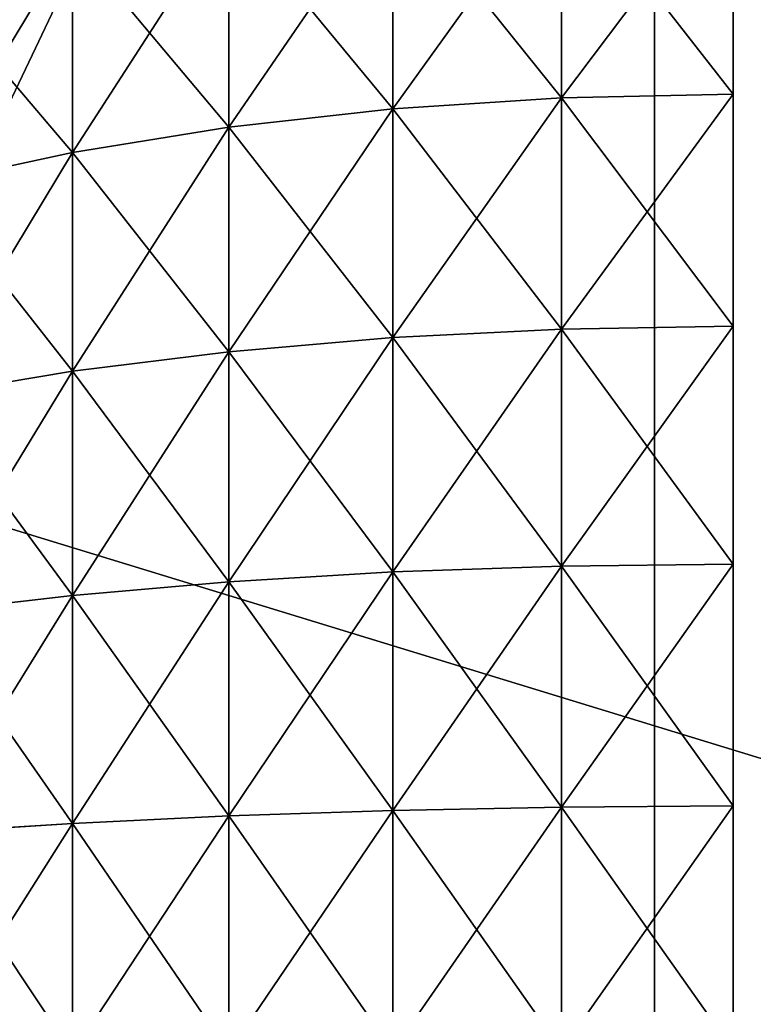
# Model space of a CAD drawing. Extents: x 0.04 to 6.5, y -3.23 to 3.23.
# Tile 76 of 256: x 0.4698 to 0.5105, y 0.0066 to 0.0611. Entities that reach past the tile are written whole.
import ezdxf

# ---------------------------------------------------------------- set-up
doc = ezdxf.new("R2010")
doc.units = 0
doc.header["$MEASUREMENT"] = 0
doc.layers.get('0').update_dxf_attribs({"linetype": 'CONTINUOUS'})

# ---------------------------------------------------------------- blocks, each defined once
blk = doc.blocks.new('CERAMICZNA_WISZ_CA_KR_TKA0')
at = {"color": 0}
for p, q in [((0.081214, 0.151778, 1.905954), (0.576871, 0, 6.360208)), ((0.081214, 0.151778, 1.905954), (0.576871, 0, 6.360208)), ((0.504981, 0.131591, 0.961786), (0.504981, -0.131591, 0.961786)), ((0.504981, 0.131591, 0.961786), (0.504981, -0.131591, 0.961786)), ((0.509333, 0.057, 61.256349), (0.509333, 0.069434, 61.261736)), ((0.509333, 0.069434, 61.545083), (0.509333, 0.057, 61.550471)), ((0.509333, 0.057, 61.256349), (0.509333, 0.069434, 61.261736)), ((0.509333, 0.069434, 61.545083), (0.509333, 0.057, 61.550471)), ((0.499842, 0.069183, 61.26225), (0.499842, 0.056795, 61.256882)), ((0.499842, 0.056795, 61.549933), (0.499842, 0.069183, 61.544569)), ((0.499842, 0.069183, 61.26225), (0.499842, 0.056795, 61.256882)), ((0.499842, 0.056795, 61.549933), (0.499842, 0.069183, 61.544569)), ((0.490489, 0.068435, 61.263793), (0.490489, 0.056182, 61.258487)), ((0.490489, 0.056182, 61.548332), (0.490489, 0.068435, 61.543026)), ((0.490489, 0.068435, 61.263793), (0.490489, 0.056182, 61.258487)), ((0.490489, 0.056182, 61.548332), (0.490489, 0.068435, 61.543026)), ((0.481411, 0.067199, 61.26634), (0.481411, 0.05517, 61.261126)), ((0.481411, 0.05517, 61.545694), (0.481411, 0.067199, 61.540479)), ((0.481411, 0.067199, 61.26634), (0.481411, 0.05517, 61.261126)), ((0.481411, 0.05517, 61.545694), (0.481411, 0.067199, 61.540479)), ((0.47274, 0.065495, 61.269848), (0.47274, 0.053774, 61.264769)), ((0.47274, 0.053774, 61.542046), (0.47274, 0.065495, 61.536971)), ((0.47274, 0.065495, 61.269848), (0.47274, 0.053774, 61.264769)), ((0.47274, 0.053774, 61.542046), (0.47274, 0.065495, 61.536971)), ((0.499842, 0.056795, 61.256882), (0.490489, 0.056182, 61.258487)), ((0.499842, 0.056795, 61.256882), (0.490489, 0.056182, 61.258487)), ((0.499842, 0.056795, 61.549933), (0.490489, 0.056182, 61.548332)), ((0.499842, 0.056795, 61.549933), (0.490489, 0.056182, 61.548332)), ((0.509333, 0.057, 61.256349), (0.499842, 0.056795, 61.256882)), ((0.509333, 0.057, 61.256349), (0.499842, 0.056795, 61.256882)), ((0.509333, 0.057, 61.550471), (0.499842, 0.056795, 61.549933)), ((0.509333, 0.057, 61.550471), (0.499842, 0.056795, 61.549933)), ((0.499842, 0.056795, 61.256882), (0.499842, 0.043991, 61.2526)), ((0.499842, 0.043991, 61.554215), (0.499842, 0.056795, 61.549933)), ((0.499842, 0.056795, 61.256882), (0.499842, 0.043991, 61.2526)), ((0.499842, 0.043991, 61.554215), (0.499842, 0.056795, 61.549933)), ((0.509333, 0.04415, 61.252052), (0.509333, 0.057, 61.256349)), ((0.509333, 0.057, 61.550471), (0.509333, 0.04415, 61.554767)), ((0.509333, 0.04415, 61.252052), (0.509333, 0.057, 61.256349)), ((0.509333, 0.057, 61.550471), (0.509333, 0.04415, 61.554767)), ((0.490489, 0.056182, 61.258487), (0.481411, 0.05517, 61.261126)), ((0.490489, 0.056182, 61.258487), (0.481411, 0.05517, 61.261126)), ((0.490489, 0.056182, 61.548332), (0.481411, 0.05517, 61.545694)), ((0.490489, 0.056182, 61.548332), (0.481411, 0.05517, 61.545694)), ((0.490489, 0.056182, 61.258487), (0.490489, 0.043518, 61.254248)), ((0.490489, 0.043518, 61.552571), (0.490489, 0.056182, 61.548332)), ((0.490489, 0.056182, 61.258487), (0.490489, 0.043518, 61.254248)), ((0.490489, 0.043518, 61.552571), (0.490489, 0.056182, 61.548332)), ((0.481411, 0.05517, 61.261126), (0.47274, 0.053774, 61.264769)), ((0.481411, 0.05517, 61.261126), (0.47274, 0.053774, 61.264769)), ((0.481411, 0.05517, 61.545694), (0.47274, 0.053774, 61.542046)), ((0.481411, 0.05517, 61.545694), (0.47274, 0.053774, 61.542046)), ((0.481411, 0.05517, 61.261126), (0.481411, 0.042737, 61.256969)), ((0.481411, 0.042737, 61.549851), (0.481411, 0.05517, 61.545694)), ((0.481411, 0.05517, 61.261126), (0.481411, 0.042737, 61.256969)), ((0.481411, 0.042737, 61.549851), (0.481411, 0.05517, 61.545694)), ((0.47274, 0.053774, 61.264769), (0.464603, 0.052014, 61.269363)), ((0.47274, 0.053774, 61.264769), (0.464603, 0.052014, 61.269363)), ((0.47274, 0.053774, 61.542046), (0.464603, 0.052014, 61.537456)), ((0.47274, 0.053774, 61.542046), (0.464603, 0.052014, 61.537456)), ((0.47274, 0.053774, 61.264769), (0.47274, 0.041659, 61.260717)), ((0.47274, 0.041659, 61.546097), (0.47274, 0.053774, 61.542046)), ((0.47274, 0.053774, 61.264769), (0.47274, 0.041659, 61.260717)), ((0.47274, 0.041659, 61.546097), (0.47274, 0.053774, 61.542046)), ((0.499842, 0.043991, 61.2526), (0.490489, 0.043518, 61.254248)), ((0.499842, 0.043991, 61.2526), (0.490489, 0.043518, 61.254248)), ((0.499842, 0.043991, 61.554215), (0.490489, 0.043518, 61.552571)), ((0.499842, 0.043991, 61.554215), (0.490489, 0.043518, 61.552571)), ((0.509333, 0.04415, 61.252052), (0.499842, 0.043991, 61.2526)), ((0.509333, 0.04415, 61.252052), (0.499842, 0.043991, 61.2526)), ((0.509333, 0.04415, 61.554767), (0.499842, 0.043991, 61.554215)), ((0.509333, 0.04415, 61.554767), (0.499842, 0.043991, 61.554215)), ((0.499842, 0.043991, 61.2526), (0.499842, 0.030867, 61.249438)), ((0.499842, 0.030867, 61.557382), (0.499842, 0.043991, 61.554215)), ((0.499842, 0.043991, 61.2526), (0.499842, 0.030867, 61.249438)), ((0.499842, 0.030867, 61.557382), (0.499842, 0.043991, 61.554215)), ((0.509333, 0.030977, 61.248871), (0.509333, 0.04415, 61.252052)), ((0.509333, 0.04415, 61.554767), (0.509333, 0.030977, 61.557944)), ((0.509333, 0.030977, 61.248871), (0.509333, 0.04415, 61.252052)), ((0.509333, 0.04415, 61.554767), (0.509333, 0.030977, 61.557944)), ((0.490489, 0.043518, 61.254248), (0.481411, 0.042737, 61.256969)), ((0.490489, 0.043518, 61.254248), (0.481411, 0.042737, 61.256969)), ((0.490489, 0.043518, 61.552571), (0.481411, 0.042737, 61.549851)), ((0.490489, 0.043518, 61.552571), (0.481411, 0.042737, 61.549851)), ((0.490489, 0.043518, 61.254248), (0.490489, 0.030537, 61.25112)), ((0.490489, 0.030537, 61.5557), (0.490489, 0.043518, 61.552571)), ((0.490489, 0.043518, 61.254248), (0.490489, 0.030537, 61.25112)), ((0.490489, 0.030537, 61.5557), (0.490489, 0.043518, 61.552571)), ((0.481411, 0.042737, 61.256969), (0.47274, 0.041659, 61.260717)), ((0.481411, 0.042737, 61.256969), (0.47274, 0.041659, 61.260717)), ((0.481411, 0.042737, 61.549851), (0.47274, 0.041659, 61.546097)), ((0.481411, 0.042737, 61.549851), (0.47274, 0.041659, 61.546097)), ((0.481411, 0.042737, 61.256969), (0.481411, 0.029992, 61.253893)), ((0.481411, 0.029992, 61.552927), (0.481411, 0.042737, 61.549851)), ((0.481411, 0.042737, 61.256969), (0.481411, 0.029992, 61.253893)), ((0.481411, 0.029992, 61.552927), (0.481411, 0.042737, 61.549851)), ((0.47274, 0.041659, 61.260717), (0.464603, 0.040301, 61.265446)), ((0.47274, 0.041659, 61.260717), (0.464603, 0.040301, 61.265446)), ((0.47274, 0.041659, 61.546097), (0.464603, 0.040301, 61.541373)), ((0.47274, 0.041659, 61.546097), (0.464603, 0.040301, 61.541373)), ((0.47274, 0.041659, 61.260717), (0.47274, 0.029241, 61.257723)), ((0.47274, 0.029241, 61.549096), (0.47274, 0.041659, 61.546097)), ((0.47274, 0.041659, 61.260717), (0.47274, 0.029241, 61.257723)), ((0.47274, 0.029241, 61.549096), (0.47274, 0.041659, 61.546097)), ((0.499842, 0.030867, 61.249438), (0.490489, 0.030537, 61.25112)), ((0.499842, 0.030867, 61.249438), (0.490489, 0.030537, 61.25112)), ((0.499842, 0.030867, 61.557382), (0.490489, 0.030537, 61.5557)), ((0.499842, 0.030867, 61.557382), (0.490489, 0.030537, 61.5557)), ((0.509333, 0.030977, 61.248871), (0.499842, 0.030867, 61.249438)), ((0.509333, 0.030977, 61.248871), (0.499842, 0.030867, 61.249438)), ((0.509333, 0.030977, 61.557944), (0.499842, 0.030867, 61.557382)), ((0.509333, 0.030977, 61.557944), (0.499842, 0.030867, 61.557382)), ((0.499842, 0.030867, 61.249438), (0.499842, 0.017518, 61.24741)), ((0.499842, 0.017518, 61.55941), (0.499842, 0.030867, 61.557382)), ((0.499842, 0.030867, 61.249438), (0.499842, 0.017518, 61.24741)), ((0.499842, 0.017518, 61.55941), (0.499842, 0.030867, 61.557382)), ((0.509333, 0.01758, 61.246838), (0.509333, 0.030977, 61.248871)), ((0.509333, 0.030977, 61.557944), (0.509333, 0.01758, 61.559977)), ((0.509333, 0.01758, 61.246838), (0.509333, 0.030977, 61.248871)), ((0.509333, 0.030977, 61.557944), (0.509333, 0.01758, 61.559977)), ((0.490489, 0.030537, 61.25112), (0.481411, 0.029992, 61.253893)), ((0.490489, 0.030537, 61.25112), (0.481411, 0.029992, 61.253893)), ((0.490489, 0.030537, 61.5557), (0.481411, 0.029992, 61.552927)), ((0.490489, 0.030537, 61.5557), (0.481411, 0.029992, 61.552927)), ((0.490489, 0.030537, 61.25112), (0.490489, 0.017334, 61.249116)), ((0.490489, 0.017334, 61.557704), (0.490489, 0.030537, 61.5557)), ((0.490489, 0.030537, 61.25112), (0.490489, 0.017334, 61.249116)), ((0.490489, 0.017334, 61.557704), (0.490489, 0.030537, 61.5557)), ((0.481411, 0.029992, 61.253893), (0.47274, 0.029241, 61.257723)), ((0.481411, 0.029992, 61.253893), (0.47274, 0.029241, 61.257723)), ((0.481411, 0.029992, 61.552927), (0.47274, 0.029241, 61.549096)), ((0.481411, 0.029992, 61.552927), (0.47274, 0.029241, 61.549096)), ((0.481411, 0.029992, 61.253893), (0.481411, 0.017031, 61.251927)), ((0.481411, 0.017031, 61.554892), (0.481411, 0.029992, 61.552927)), ((0.481411, 0.029992, 61.253893), (0.481411, 0.017031, 61.251927)), ((0.481411, 0.017031, 61.554892), (0.481411, 0.029992, 61.552927)), ((0.47274, 0.029241, 61.257723), (0.464603, 0.028295, 61.262548)), ((0.47274, 0.029241, 61.257723), (0.464603, 0.028295, 61.262548)), ((0.47274, 0.029241, 61.549096), (0.464603, 0.028295, 61.544266)), ((0.47274, 0.029241, 61.549096), (0.464603, 0.028295, 61.544266)), ((0.47274, 0.029241, 61.257723), (0.47274, 0.016612, 61.255806)), ((0.47274, 0.016612, 61.551014), (0.47274, 0.029241, 61.549096)), ((0.47274, 0.029241, 61.257723), (0.47274, 0.016612, 61.255806)), ((0.47274, 0.016612, 61.551014), (0.47274, 0.029241, 61.549096)), ((0.499842, 0.017518, 61.24741), (0.490489, 0.017334, 61.249116)), ((0.499842, 0.017518, 61.24741), (0.490489, 0.017334, 61.249116)), ((0.499842, 0.017518, 61.55941), (0.490489, 0.017334, 61.557704)), ((0.499842, 0.017518, 61.55941), (0.490489, 0.017334, 61.557704)), ((0.509333, 0.01758, 61.246838), (0.499842, 0.017518, 61.24741)), ((0.509333, 0.01758, 61.246838), (0.499842, 0.017518, 61.24741)), ((0.509333, 0.01758, 61.559977), (0.499842, 0.017518, 61.55941)), ((0.509333, 0.01758, 61.559977), (0.499842, 0.017518, 61.55941)), ((0.499842, 0.017518, 61.24741), (0.499842, 0.004046, 61.24654)), ((0.499842, 0.004046, 61.56028), (0.499842, 0.017518, 61.55941)), ((0.499842, 0.017518, 61.24741), (0.499842, 0.004046, 61.24654)), ((0.499842, 0.004046, 61.56028), (0.499842, 0.017518, 61.55941)), ((0.509333, 0.004058, 61.245963), (0.509333, 0.01758, 61.246838)), ((0.509333, 0.01758, 61.559977), (0.509333, 0.004058, 61.560852)), ((0.509333, 0.004058, 61.245963), (0.509333, 0.01758, 61.246838)), ((0.509333, 0.01758, 61.559977), (0.509333, 0.004058, 61.560852)), ((0.481411, 0.017031, 61.251927), (0.47274, 0.016612, 61.255806)), ((0.481411, 0.017031, 61.251927), (0.47274, 0.016612, 61.255806)), ((0.481411, 0.017031, 61.554892), (0.47274, 0.016612, 61.551014)), ((0.481411, 0.017031, 61.554892), (0.47274, 0.016612, 61.551014)), ((0.490489, 0.017334, 61.249116), (0.481411, 0.017031, 61.251927)), ((0.490489, 0.017334, 61.249116), (0.481411, 0.017031, 61.251927)), ((0.490489, 0.017334, 61.557704), (0.481411, 0.017031, 61.554892)), ((0.490489, 0.017334, 61.557704), (0.481411, 0.017031, 61.554892)), ((0.481411, 0.017031, 61.251927), (0.481411, 0.003948, 61.251081)), ((0.481411, 0.003948, 61.555738), (0.481411, 0.017031, 61.554892)), ((0.481411, 0.017031, 61.251927), (0.481411, 0.003948, 61.251081)), ((0.481411, 0.003948, 61.555738), (0.481411, 0.017031, 61.554892)), ((0.490489, 0.017334, 61.249116), (0.490489, 0.004009, 61.248251)), ((0.490489, 0.004009, 61.558564), (0.490489, 0.017334, 61.557704)), ((0.490489, 0.017334, 61.249116), (0.490489, 0.004009, 61.248251)), ((0.490489, 0.004009, 61.558564), (0.490489, 0.017334, 61.557704)), ((0.47274, 0.016612, 61.255806), (0.464603, 0.016083, 61.260698)), ((0.47274, 0.016612, 61.255806), (0.464603, 0.016083, 61.260698)), ((0.47274, 0.016612, 61.551014), (0.464603, 0.016083, 61.546121)), ((0.47274, 0.016612, 61.551014), (0.464603, 0.016083, 61.546121)), ((0.47274, 0.016612, 61.255806), (0.47274, 0.003864, 61.254984)), ((0.47274, 0.003864, 61.551836), (0.47274, 0.016612, 61.551014)), ((0.47274, 0.016612, 61.255806), (0.47274, 0.003864, 61.254984)), ((0.47274, 0.003864, 61.551836), (0.47274, 0.016612, 61.551014))]:
    blk.add_line(p, q, dxfattribs=at)
mesh = blk.add_polyface(dxfattribs=at)
corners = [(0.054692, 0.323203, 1.910339), (0.042133, 0.153639, 1.910339), (0.538651, -0.070283, 6.364594)]
mesh.append_faces([[corners[k] for k in face] for face in [(0, 1, 2)]], dxfattribs={"color": 0})
mesh = blk.add_polyface(dxfattribs=at)
corners = [(0.054692, 0.323203, 1.910339), (0.538651, -0.070283, 6.364594), (0.545887, 0.210664, 6.364594)]
mesh.append_faces([[corners[k] for k in face] for face in [(0, 1, 2)]], dxfattribs={"color": 0})
mesh = blk.add_polyface(dxfattribs=at)
corners = [(0.590383, 0.269312, 6.360208), (0.576871, 0, 6.360208), (0.081214, 0.151778, 1.905954)]
mesh.append_faces([[corners[k] for k in face] for face in [(0, 1, 2)]], dxfattribs={"color": 0})
mesh = blk.add_polyface(dxfattribs=at)
corners = [(0.509333, -0.1555, 61.383134), (0.509333, -0.156665, 61.410186), (0.509333, -0.156665, 61.396633), (0.509333, -0.1555, 61.423686), (0.509333, -0.153179, 61.369783), (0.509333, -0.153179, 61.437037), (0.509333, -0.149719, 61.356682), (0.509333, -0.149719, 61.450138), (0.509333, -0.145145, 61.343927), (0.509333, -0.145145, 61.462893), (0.509333, -0.139492, 61.331614), (0.509333, -0.139492, 61.475205), (0.509333, -0.132801, 61.31983), (0.509333, -0.132801, 61.486989), (0.509333, -0.125122, 61.308666), (0.509333, -0.125122, 61.498154), (0.509333, -0.116512, 61.298203), (0.509333, -0.116512, 61.508616), (0.509333, -0.107034, 61.288519), (0.509333, -0.107034, 61.5183), (0.509333, -0.096759, 61.279686), (0.509333, -0.096759, 61.527133), (0.509333, -0.085762, 61.271766), (0.509333, -0.085762, 61.535053), (0.509333, -0.074126, 61.264826), (0.509333, -0.074126, 61.541993), (0.509333, -0.061935, 61.25891), (0.509333, -0.061935, 61.547909), (0.509333, -0.049282, 61.254061), (0.509333, -0.049282, 61.552758), (0.509333, -0.036258, 61.250322), (0.509333, -0.036258, 61.556497), (0.509333, -0.022961, 61.247712), (0.509333, -0.022961, 61.559107), (0.509333, -0.009489, 61.246256), (0.509333, -0.009489, 61.560563), (0.509333, 0.004058, 61.245963), (0.509333, 0.004058, 61.560852), (0.509333, 0.01758, 61.246838), (0.509333, 0.01758, 61.559977), (0.509333, 0.030977, 61.248871), (0.509333, 0.030977, 61.557944), (0.509333, 0.04415, 61.252052), (0.509333, 0.04415, 61.554767), (0.509333, 0.057, 61.256349), (0.509333, 0.057, 61.550471), (0.509333, 0.069434, 61.261736), (0.509333, 0.069434, 61.545083), (0.509333, 0.081358, 61.268171), (0.509333, 0.081358, 61.538648), (0.509333, 0.092685, 61.275606), (0.509333, 0.092685, 61.531209), (0.509333, 0.103331, 61.283992), (0.509333, 0.103331, 61.522827), (0.509333, 0.113217, 61.293258), (0.509333, 0.113217, 61.513561), (0.509333, 0.122269, 61.303341), (0.509333, 0.122269, 61.503479), (0.509333, 0.130421, 61.314164), (0.509333, 0.130421, 61.492656), (0.509333, 0.137613, 61.32565), (0.509333, 0.137613, 61.481169), (0.509333, 0.143791, 61.337708), (0.509333, 0.143791, 61.469111), (0.509333, 0.148909, 61.350256), (0.509333, 0.148909, 61.456563), (0.509333, 0.152929, 61.363194), (0.509333, 0.152929, 61.443621), (0.509333, 0.155822, 61.376434), (0.509333, 0.155822, 61.430385), (0.509333, 0.157567, 61.389871), (0.509333, 0.157567, 61.416948), (0.509333, 0.15815, 61.40341)]
mesh.append_faces([[corners[k] for k in face] for face in [(0, 1, 2), (71, 70, 72)]], dxfattribs={"vtx0": -1, "color": 0})
mesh.append_faces([[corners[k] for k in face] for face in [(1, 0, 3), (3, 4, 5), (5, 6, 7), (7, 8, 9), (9, 10, 11), (11, 12, 13), (13, 14, 15), (15, 16, 17), (17, 18, 19), (19, 20, 21), (21, 22, 23), (23, 24, 25), (25, 26, 27), (27, 28, 29), (29, 30, 31), (31, 32, 33), (33, 34, 35), (35, 36, 37), (37, 38, 39), (39, 40, 41), (41, 42, 43), (43, 44, 45), (45, 46, 47), (47, 48, 49), (49, 50, 51), (51, 52, 53), (53, 54, 55), (55, 56, 57), (57, 58, 59), (59, 60, 61), (61, 62, 63), (63, 64, 65), (65, 66, 67), (67, 68, 69), (69, 70, 71)]], dxfattribs={"vtx0": -1, "vtx1": -1, "color": 0})
mesh.append_faces([[corners[k] for k in face] for face in [(3, 0, 4), (5, 4, 6), (7, 6, 8), (9, 8, 10), (11, 10, 12), (13, 12, 14), (15, 14, 16), (17, 16, 18), (19, 18, 20), (21, 20, 22), (23, 22, 24), (25, 24, 26), (27, 26, 28), (29, 28, 30), (31, 30, 32), (33, 32, 34), (35, 34, 36), (37, 36, 38), (39, 38, 40), (41, 40, 42), (43, 42, 44), (45, 44, 46), (47, 46, 48), (49, 48, 50), (51, 50, 52), (53, 52, 54), (55, 54, 56), (57, 56, 58), (59, 58, 60), (61, 60, 62), (63, 62, 64), (65, 64, 66), (67, 66, 68), (69, 68, 70)]], dxfattribs={"vtx0": -1, "vtx2": -1, "color": 0})
mesh = blk.add_polyface(dxfattribs=at)
corners = [(0.042133, 0.153639, 1.910339), (0.040279, -0.107895, 1.910339), (0.53927, -0.091212, 6.364594)]
mesh.append_faces([[corners[k] for k in face] for face in [(0, 1, 2)]], dxfattribs={"color": 0})
mesh = blk.add_polyface(dxfattribs=at)
corners = [(0.042133, 0.153639, 1.910339), (0.53927, -0.091212, 6.364594), (0.538651, -0.070283, 6.364594)]
mesh.append_faces([[corners[k] for k in face] for face in [(0, 1, 2)]], dxfattribs={"color": 0})
mesh = blk.add_polyface(dxfattribs=at)
corners = [(0.081214, 0.151778, 1.905954), (0.576871, 0, 6.360208), (0.079382, -0.106588, 1.905954)]
mesh.append_faces([[corners[k] for k in face] for face in [(0, 1, 2)]], dxfattribs={"color": 0})
mesh = blk.add_polyface(dxfattribs=at)
corners = [(0.504981, 0.131591, 0.961786), (0.376762, -0.137699, 1.055618), (0.376762, 0.137699, 1.055618), (0.504981, -0.131591, 0.961786)]
mesh.append_faces([[corners[k] for k in face] for face in [(0, 1, 2), (1, 0, 3)]], dxfattribs={"vtx0": -1, "color": 0})
mesh = blk.add_polyface(dxfattribs=at)
corners = [(0.525548, -0.130611, 0.995343), (0.402457, 0.136475, 1.085422), (0.402457, -0.136475, 1.085422), (0.525548, 0.130611, 0.995343)]
mesh.append_faces([[corners[k] for k in face] for face in [(0, 1, 2), (1, 0, 3)]], dxfattribs={"vtx0": -1, "color": 0})
mesh = blk.add_polyface(dxfattribs=at)
corners = [(0.646619, 0.124844, 0.889848), (0.504981, -0.131591, 0.961786), (0.504981, 0.131591, 0.961786), (0.646619, -0.124844, 0.889848)]
mesh.append_faces([[corners[k] for k in face] for face in [(0, 1, 2), (1, 0, 3)]], dxfattribs={"vtx0": -1, "color": 0})
mesh = blk.add_polyface(dxfattribs=at)
corners = [(0.509333, 0.069434, 61.261736), (0.499842, 0.056795, 61.256882), (0.499842, 0.069183, 61.26225), (0.509333, 0.057, 61.256349)]
mesh.append_faces([[corners[k] for k in face] for face in [(0, 1, 2), (1, 0, 3)]], dxfattribs={"vtx0": -1, "color": 0})
mesh = blk.add_polyface(dxfattribs=at)
corners = [(0.509333, 0.057, 61.550471), (0.499842, 0.069183, 61.544569), (0.499842, 0.056795, 61.549933), (0.509333, 0.069434, 61.545083)]
mesh.append_faces([[corners[k] for k in face] for face in [(0, 1, 2), (1, 0, 3)]], dxfattribs={"vtx0": -1, "color": 0})
mesh = blk.add_polyface(dxfattribs=at)
corners = [(0.499842, 0.069183, 61.26225), (0.490489, 0.056182, 61.258487), (0.490489, 0.068435, 61.263793), (0.499842, 0.056795, 61.256882)]
mesh.append_faces([[corners[k] for k in face] for face in [(0, 1, 2), (1, 0, 3)]], dxfattribs={"vtx0": -1, "color": 0})
mesh = blk.add_polyface(dxfattribs=at)
corners = [(0.499842, 0.056795, 61.549933), (0.490489, 0.068435, 61.543026), (0.490489, 0.056182, 61.548332), (0.499842, 0.069183, 61.544569)]
mesh.append_faces([[corners[k] for k in face] for face in [(0, 1, 2), (1, 0, 3)]], dxfattribs={"vtx0": -1, "color": 0})
mesh = blk.add_polyface(dxfattribs=at)
corners = [(0.490489, 0.068435, 61.263793), (0.481411, 0.05517, 61.261126), (0.481411, 0.067199, 61.26634), (0.490489, 0.056182, 61.258487)]
mesh.append_faces([[corners[k] for k in face] for face in [(0, 1, 2), (1, 0, 3)]], dxfattribs={"vtx0": -1, "color": 0})
mesh = blk.add_polyface(dxfattribs=at)
corners = [(0.490489, 0.056182, 61.548332), (0.481411, 0.067199, 61.540479), (0.481411, 0.05517, 61.545694), (0.490489, 0.068435, 61.543026)]
mesh.append_faces([[corners[k] for k in face] for face in [(0, 1, 2), (1, 0, 3)]], dxfattribs={"vtx0": -1, "color": 0})
mesh = blk.add_polyface(dxfattribs=at)
corners = [(0.481411, 0.067199, 61.26634), (0.47274, 0.053774, 61.264769), (0.47274, 0.065495, 61.269848), (0.481411, 0.05517, 61.261126)]
mesh.append_faces([[corners[k] for k in face] for face in [(0, 1, 2), (1, 0, 3)]], dxfattribs={"vtx0": -1, "color": 0})
mesh = blk.add_polyface(dxfattribs=at)
corners = [(0.481411, 0.05517, 61.545694), (0.47274, 0.065495, 61.536971), (0.47274, 0.053774, 61.542046), (0.481411, 0.067199, 61.540479)]
mesh.append_faces([[corners[k] for k in face] for face in [(0, 1, 2), (1, 0, 3)]], dxfattribs={"vtx0": -1, "color": 0})
mesh = blk.add_polyface(dxfattribs=at)
corners = [(0.47274, 0.065495, 61.269848), (0.464603, 0.052014, 61.269363), (0.464603, 0.063347, 61.274275), (0.47274, 0.053774, 61.264769)]
mesh.append_faces([[corners[k] for k in face] for face in [(0, 1, 2), (1, 0, 3)]], dxfattribs={"vtx0": -1, "color": 0})
mesh = blk.add_polyface(dxfattribs=at)
corners = [(0.47274, 0.053774, 61.542046), (0.464603, 0.063347, 61.532545), (0.464603, 0.052014, 61.537456), (0.47274, 0.065495, 61.536971)]
mesh.append_faces([[corners[k] for k in face] for face in [(0, 1, 2), (1, 0, 3)]], dxfattribs={"vtx0": -1, "color": 0})
mesh = blk.add_polyface(dxfattribs=at)
corners = [(0.499842, 0.056795, 61.256882), (0.490489, 0.043518, 61.254248), (0.490489, 0.056182, 61.258487), (0.499842, 0.043991, 61.2526)]
mesh.append_faces([[corners[k] for k in face] for face in [(0, 1, 2), (1, 0, 3)]], dxfattribs={"vtx0": -1, "color": 0})
mesh = blk.add_polyface(dxfattribs=at)
corners = [(0.499842, 0.043991, 61.554215), (0.490489, 0.056182, 61.548332), (0.490489, 0.043518, 61.552571), (0.499842, 0.056795, 61.549933)]
mesh.append_faces([[corners[k] for k in face] for face in [(0, 1, 2), (1, 0, 3)]], dxfattribs={"vtx0": -1, "color": 0})
mesh = blk.add_polyface(dxfattribs=at)
corners = [(0.509333, 0.057, 61.256349), (0.499842, 0.043991, 61.2526), (0.499842, 0.056795, 61.256882), (0.509333, 0.04415, 61.252052)]
mesh.append_faces([[corners[k] for k in face] for face in [(0, 1, 2), (1, 0, 3)]], dxfattribs={"vtx0": -1, "color": 0})
mesh = blk.add_polyface(dxfattribs=at)
corners = [(0.509333, 0.04415, 61.554767), (0.499842, 0.056795, 61.549933), (0.499842, 0.043991, 61.554215), (0.509333, 0.057, 61.550471)]
mesh.append_faces([[corners[k] for k in face] for face in [(0, 1, 2), (1, 0, 3)]], dxfattribs={"vtx0": -1, "color": 0})
mesh = blk.add_polyface(dxfattribs=at)
corners = [(0.490489, 0.056182, 61.258487), (0.481411, 0.042737, 61.256969), (0.481411, 0.05517, 61.261126), (0.490489, 0.043518, 61.254248)]
mesh.append_faces([[corners[k] for k in face] for face in [(0, 1, 2), (1, 0, 3)]], dxfattribs={"vtx0": -1, "color": 0})
mesh = blk.add_polyface(dxfattribs=at)
corners = [(0.490489, 0.043518, 61.552571), (0.481411, 0.05517, 61.545694), (0.481411, 0.042737, 61.549851), (0.490489, 0.056182, 61.548332)]
mesh.append_faces([[corners[k] for k in face] for face in [(0, 1, 2), (1, 0, 3)]], dxfattribs={"vtx0": -1, "color": 0})
mesh = blk.add_polyface(dxfattribs=at)
corners = [(0.481411, 0.05517, 61.261126), (0.47274, 0.041659, 61.260717), (0.47274, 0.053774, 61.264769), (0.481411, 0.042737, 61.256969)]
mesh.append_faces([[corners[k] for k in face] for face in [(0, 1, 2), (1, 0, 3)]], dxfattribs={"vtx0": -1, "color": 0})
mesh = blk.add_polyface(dxfattribs=at)
corners = [(0.481411, 0.042737, 61.549851), (0.47274, 0.053774, 61.542046), (0.47274, 0.041659, 61.546097), (0.481411, 0.05517, 61.545694)]
mesh.append_faces([[corners[k] for k in face] for face in [(0, 1, 2), (1, 0, 3)]], dxfattribs={"vtx0": -1, "color": 0})
mesh = blk.add_polyface(dxfattribs=at)
corners = [(0.47274, 0.053774, 61.264769), (0.464603, 0.040301, 61.265446), (0.464603, 0.052014, 61.269363), (0.47274, 0.041659, 61.260717)]
mesh.append_faces([[corners[k] for k in face] for face in [(0, 1, 2), (1, 0, 3)]], dxfattribs={"vtx0": -1, "color": 0})
mesh = blk.add_polyface(dxfattribs=at)
corners = [(0.47274, 0.041659, 61.546097), (0.464603, 0.052014, 61.537456), (0.464603, 0.040301, 61.541373), (0.47274, 0.053774, 61.542046)]
mesh.append_faces([[corners[k] for k in face] for face in [(0, 1, 2), (1, 0, 3)]], dxfattribs={"vtx0": -1, "color": 0})
mesh = blk.add_polyface(dxfattribs=at)
corners = [(0.499842, 0.043991, 61.2526), (0.490489, 0.030537, 61.25112), (0.490489, 0.043518, 61.254248), (0.499842, 0.030867, 61.249438)]
mesh.append_faces([[corners[k] for k in face] for face in [(0, 1, 2), (1, 0, 3)]], dxfattribs={"vtx0": -1, "color": 0})
mesh = blk.add_polyface(dxfattribs=at)
corners = [(0.499842, 0.030867, 61.557382), (0.490489, 0.043518, 61.552571), (0.490489, 0.030537, 61.5557), (0.499842, 0.043991, 61.554215)]
mesh.append_faces([[corners[k] for k in face] for face in [(0, 1, 2), (1, 0, 3)]], dxfattribs={"vtx0": -1, "color": 0})
mesh = blk.add_polyface(dxfattribs=at)
corners = [(0.509333, 0.04415, 61.252052), (0.499842, 0.030867, 61.249438), (0.499842, 0.043991, 61.2526), (0.509333, 0.030977, 61.248871)]
mesh.append_faces([[corners[k] for k in face] for face in [(0, 1, 2), (1, 0, 3)]], dxfattribs={"vtx0": -1, "color": 0})
mesh = blk.add_polyface(dxfattribs=at)
corners = [(0.509333, 0.030977, 61.557944), (0.499842, 0.043991, 61.554215), (0.499842, 0.030867, 61.557382), (0.509333, 0.04415, 61.554767)]
mesh.append_faces([[corners[k] for k in face] for face in [(0, 1, 2), (1, 0, 3)]], dxfattribs={"vtx0": -1, "color": 0})
mesh = blk.add_polyface(dxfattribs=at)
corners = [(0.490489, 0.043518, 61.254248), (0.481411, 0.029992, 61.253893), (0.481411, 0.042737, 61.256969), (0.490489, 0.030537, 61.25112)]
mesh.append_faces([[corners[k] for k in face] for face in [(0, 1, 2), (1, 0, 3)]], dxfattribs={"vtx0": -1, "color": 0})
mesh = blk.add_polyface(dxfattribs=at)
corners = [(0.490489, 0.030537, 61.5557), (0.481411, 0.042737, 61.549851), (0.481411, 0.029992, 61.552927), (0.490489, 0.043518, 61.552571)]
mesh.append_faces([[corners[k] for k in face] for face in [(0, 1, 2), (1, 0, 3)]], dxfattribs={"vtx0": -1, "color": 0})
mesh = blk.add_polyface(dxfattribs=at)
corners = [(0.481411, 0.042737, 61.256969), (0.47274, 0.029241, 61.257723), (0.47274, 0.041659, 61.260717), (0.481411, 0.029992, 61.253893)]
mesh.append_faces([[corners[k] for k in face] for face in [(0, 1, 2), (1, 0, 3)]], dxfattribs={"vtx0": -1, "color": 0})
mesh = blk.add_polyface(dxfattribs=at)
corners = [(0.481411, 0.029992, 61.552927), (0.47274, 0.041659, 61.546097), (0.47274, 0.029241, 61.549096), (0.481411, 0.042737, 61.549851)]
mesh.append_faces([[corners[k] for k in face] for face in [(0, 1, 2), (1, 0, 3)]], dxfattribs={"vtx0": -1, "color": 0})
mesh = blk.add_polyface(dxfattribs=at)
corners = [(0.47274, 0.041659, 61.260717), (0.464603, 0.028295, 61.262548), (0.464603, 0.040301, 61.265446), (0.47274, 0.029241, 61.257723)]
mesh.append_faces([[corners[k] for k in face] for face in [(0, 1, 2), (1, 0, 3)]], dxfattribs={"vtx0": -1, "color": 0})
mesh = blk.add_polyface(dxfattribs=at)
corners = [(0.47274, 0.029241, 61.549096), (0.464603, 0.040301, 61.541373), (0.464603, 0.028295, 61.544266), (0.47274, 0.041659, 61.546097)]
mesh.append_faces([[corners[k] for k in face] for face in [(0, 1, 2), (1, 0, 3)]], dxfattribs={"vtx0": -1, "color": 0})
mesh = blk.add_polyface(dxfattribs=at)
corners = [(0.499842, 0.030867, 61.249438), (0.490489, 0.017334, 61.249116), (0.490489, 0.030537, 61.25112), (0.499842, 0.017518, 61.24741)]
mesh.append_faces([[corners[k] for k in face] for face in [(0, 1, 2), (1, 0, 3)]], dxfattribs={"vtx0": -1, "color": 0})
mesh = blk.add_polyface(dxfattribs=at)
corners = [(0.499842, 0.017518, 61.55941), (0.490489, 0.030537, 61.5557), (0.490489, 0.017334, 61.557704), (0.499842, 0.030867, 61.557382)]
mesh.append_faces([[corners[k] for k in face] for face in [(0, 1, 2), (1, 0, 3)]], dxfattribs={"vtx0": -1, "color": 0})
mesh = blk.add_polyface(dxfattribs=at)
corners = [(0.509333, 0.030977, 61.248871), (0.499842, 0.017518, 61.24741), (0.499842, 0.030867, 61.249438), (0.509333, 0.01758, 61.246838)]
mesh.append_faces([[corners[k] for k in face] for face in [(0, 1, 2), (1, 0, 3)]], dxfattribs={"vtx0": -1, "color": 0})
mesh = blk.add_polyface(dxfattribs=at)
corners = [(0.509333, 0.01758, 61.559977), (0.499842, 0.030867, 61.557382), (0.499842, 0.017518, 61.55941), (0.509333, 0.030977, 61.557944)]
mesh.append_faces([[corners[k] for k in face] for face in [(0, 1, 2), (1, 0, 3)]], dxfattribs={"vtx0": -1, "color": 0})
mesh = blk.add_polyface(dxfattribs=at)
corners = [(0.490489, 0.030537, 61.25112), (0.481411, 0.017031, 61.251927), (0.481411, 0.029992, 61.253893), (0.490489, 0.017334, 61.249116)]
mesh.append_faces([[corners[k] for k in face] for face in [(0, 1, 2), (1, 0, 3)]], dxfattribs={"vtx0": -1, "color": 0})
mesh = blk.add_polyface(dxfattribs=at)
corners = [(0.490489, 0.017334, 61.557704), (0.481411, 0.029992, 61.552927), (0.481411, 0.017031, 61.554892), (0.490489, 0.030537, 61.5557)]
mesh.append_faces([[corners[k] for k in face] for face in [(0, 1, 2), (1, 0, 3)]], dxfattribs={"vtx0": -1, "color": 0})
mesh = blk.add_polyface(dxfattribs=at)
corners = [(0.481411, 0.029992, 61.253893), (0.47274, 0.016612, 61.255806), (0.47274, 0.029241, 61.257723), (0.481411, 0.017031, 61.251927)]
mesh.append_faces([[corners[k] for k in face] for face in [(0, 1, 2), (1, 0, 3)]], dxfattribs={"vtx0": -1, "color": 0})
mesh = blk.add_polyface(dxfattribs=at)
corners = [(0.481411, 0.017031, 61.554892), (0.47274, 0.029241, 61.549096), (0.47274, 0.016612, 61.551014), (0.481411, 0.029992, 61.552927)]
mesh.append_faces([[corners[k] for k in face] for face in [(0, 1, 2), (1, 0, 3)]], dxfattribs={"vtx0": -1, "color": 0})
mesh = blk.add_polyface(dxfattribs=at)
corners = [(0.47274, 0.029241, 61.257723), (0.464603, 0.016083, 61.260698), (0.464603, 0.028295, 61.262548), (0.47274, 0.016612, 61.255806)]
mesh.append_faces([[corners[k] for k in face] for face in [(0, 1, 2), (1, 0, 3)]], dxfattribs={"vtx0": -1, "color": 0})
mesh = blk.add_polyface(dxfattribs=at)
corners = [(0.47274, 0.016612, 61.551014), (0.464603, 0.028295, 61.544266), (0.464603, 0.016083, 61.546121), (0.47274, 0.029241, 61.549096)]
mesh.append_faces([[corners[k] for k in face] for face in [(0, 1, 2), (1, 0, 3)]], dxfattribs={"vtx0": -1, "color": 0})
mesh = blk.add_polyface(dxfattribs=at)
corners = [(0.499842, 0.017518, 61.24741), (0.490489, 0.004009, 61.248251), (0.490489, 0.017334, 61.249116), (0.499842, 0.004046, 61.24654)]
mesh.append_faces([[corners[k] for k in face] for face in [(0, 1, 2), (1, 0, 3)]], dxfattribs={"vtx0": -1, "color": 0})
mesh = blk.add_polyface(dxfattribs=at)
corners = [(0.499842, 0.004046, 61.56028), (0.490489, 0.017334, 61.557704), (0.490489, 0.004009, 61.558564), (0.499842, 0.017518, 61.55941)]
mesh.append_faces([[corners[k] for k in face] for face in [(0, 1, 2), (1, 0, 3)]], dxfattribs={"vtx0": -1, "color": 0})
mesh = blk.add_polyface(dxfattribs=at)
corners = [(0.509333, 0.01758, 61.246838), (0.499842, 0.004046, 61.24654), (0.499842, 0.017518, 61.24741), (0.509333, 0.004058, 61.245963)]
mesh.append_faces([[corners[k] for k in face] for face in [(0, 1, 2), (1, 0, 3)]], dxfattribs={"vtx0": -1, "color": 0})
mesh = blk.add_polyface(dxfattribs=at)
corners = [(0.509333, 0.004058, 61.560852), (0.499842, 0.017518, 61.55941), (0.499842, 0.004046, 61.56028), (0.509333, 0.01758, 61.559977)]
mesh.append_faces([[corners[k] for k in face] for face in [(0, 1, 2), (1, 0, 3)]], dxfattribs={"vtx0": -1, "color": 0})
mesh = blk.add_polyface(dxfattribs=at)
corners = [(0.481411, 0.017031, 61.251927), (0.47274, 0.003864, 61.254984), (0.47274, 0.016612, 61.255806), (0.481411, 0.003948, 61.251081)]
mesh.append_faces([[corners[k] for k in face] for face in [(0, 1, 2), (1, 0, 3)]], dxfattribs={"vtx0": -1, "color": 0})
mesh = blk.add_polyface(dxfattribs=at)
corners = [(0.481411, 0.003948, 61.555738), (0.47274, 0.016612, 61.551014), (0.47274, 0.003864, 61.551836), (0.481411, 0.017031, 61.554892)]
mesh.append_faces([[corners[k] for k in face] for face in [(0, 1, 2), (1, 0, 3)]], dxfattribs={"vtx0": -1, "color": 0})
mesh = blk.add_polyface(dxfattribs=at)
corners = [(0.490489, 0.017334, 61.249116), (0.481411, 0.003948, 61.251081), (0.481411, 0.017031, 61.251927), (0.490489, 0.004009, 61.248251)]
mesh.append_faces([[corners[k] for k in face] for face in [(0, 1, 2), (1, 0, 3)]], dxfattribs={"vtx0": -1, "color": 0})
mesh = blk.add_polyface(dxfattribs=at)
corners = [(0.490489, 0.004009, 61.558564), (0.481411, 0.017031, 61.554892), (0.481411, 0.003948, 61.555738), (0.490489, 0.017334, 61.557704)]
mesh.append_faces([[corners[k] for k in face] for face in [(0, 1, 2), (1, 0, 3)]], dxfattribs={"vtx0": -1, "color": 0})
mesh = blk.add_polyface(dxfattribs=at)
corners = [(0.47274, 0.016612, 61.255806), (0.464603, 0.003758, 61.2599), (0.464603, 0.016083, 61.260698), (0.47274, 0.003864, 61.254984)]
mesh.append_faces([[corners[k] for k in face] for face in [(0, 1, 2), (1, 0, 3)]], dxfattribs={"vtx0": -1, "color": 0})
mesh = blk.add_polyface(dxfattribs=at)
corners = [(0.47274, 0.003864, 61.551836), (0.464603, 0.016083, 61.546121), (0.464603, 0.003758, 61.546919), (0.47274, 0.016612, 61.551014)]
mesh.append_faces([[corners[k] for k in face] for face in [(0, 1, 2), (1, 0, 3)]], dxfattribs={"vtx0": -1, "color": 0})

msp = doc.modelspace()

# ---------------------------------------------------------------- block references
at = {"color": 0}
msp.add_blockref('CERAMICZNA_WISZ_CA_KR_TKA0', (0, 0), dxfattribs=at)

doc.saveas('drawing.dxf')
